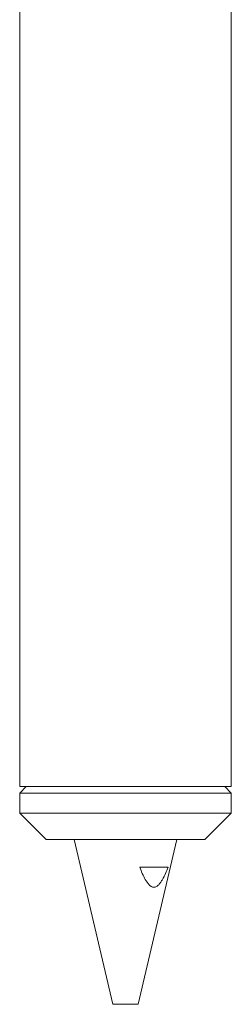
# Model space of a CAD drawing. Header units: inches. Extents: x 2.6 to 18.2, y 0.6 to 16.4.
# Tile 4 of 44: x 10.3 to 11.3, y 3.9 to 8.5. Entities that reach past the tile are written whole.
import ezdxf

# ---------------------------------------------------------------- set-up
doc = ezdxf.new("R2010")
doc.units = ezdxf.units.IN
doc.header["$MEASUREMENT"] = 0

msp = doc.modelspace()

# ---------------------------------------------------------------- linework, layer by layer
at = {"color": 7, "linetype": 'Continuous', "lineweight": 15}
for p, q in [((10.2876, 9.1328), (10.2876, 4.8828)), ((11.2876, 4.8828), (11.2876, 9.1328)), ((10.3188, 4.8828), (10.2876, 4.8515)), ((10.434, 4.8828), (10.2876, 4.8828)), ((10.2876, 4.8515), (10.2876, 4.7578)), ((11.2876, 4.8515), (10.2876, 4.8515)), ((11.2876, 4.8828), (10.434, 4.8828)), ((11.2876, 4.8515), (11.2563, 4.8828)), ((11.2876, 4.7578), (11.2876, 4.8515)), ((10.2876, 4.7578), (10.4126, 4.6328)), ((10.434, 4.7578), (10.2876, 4.7578)), ((11.2876, 4.7578), (10.434, 4.7578)), ((11.1626, 4.6328), (11.2876, 4.7578)), ((10.5224, 4.6328), (10.4126, 4.6328)), ((11.1626, 4.6328), (10.5224, 4.6328)), ((10.5451, 4.6328), (10.7273, 3.8528)), ((10.8479, 3.8528), (11.0301, 4.6328)), ((10.855, 4.5018), (10.9885, 4.5018)), ((10.7273, 3.8528), (10.8302, 3.8528)), ((10.8302, 3.8528), (10.8479, 3.8528))]:
    msp.add_line(p, q, dxfattribs=at)
msp.add_open_spline([(10.855, 4.5018), (10.8588, 4.4915), (10.8628, 4.4814), (10.8714, 4.4618), (10.876, 4.4522), (10.8864, 4.4341), (10.8921, 4.4255), (10.9021, 4.4153), (10.9058, 4.4123), (10.9135, 4.4081), (10.9176, 4.4069), (10.9259, 4.4069), (10.93, 4.4081), (10.9377, 4.4123), (10.9414, 4.4153), (10.948, 4.4221), (10.9512, 4.426), (10.957, 4.4343), (10.9597, 4.4386), (10.9674, 4.4521), (10.972, 4.4617), (10.9806, 4.4814), (10.9847, 4.4916), (10.9885, 4.5018)], degree=3, knots=[0, 0, 0, 0, 0.125, 0.125, 0.25, 0.25, 0.375, 0.375, 0.4375, 0.4375, 0.5, 0.5, 0.5625, 0.5625, 0.625, 0.625, 0.6875, 0.6875, 0.75, 0.75, 0.875, 0.875, 1, 1, 1, 1], dxfattribs=at)

doc.saveas('drawing.dxf')
